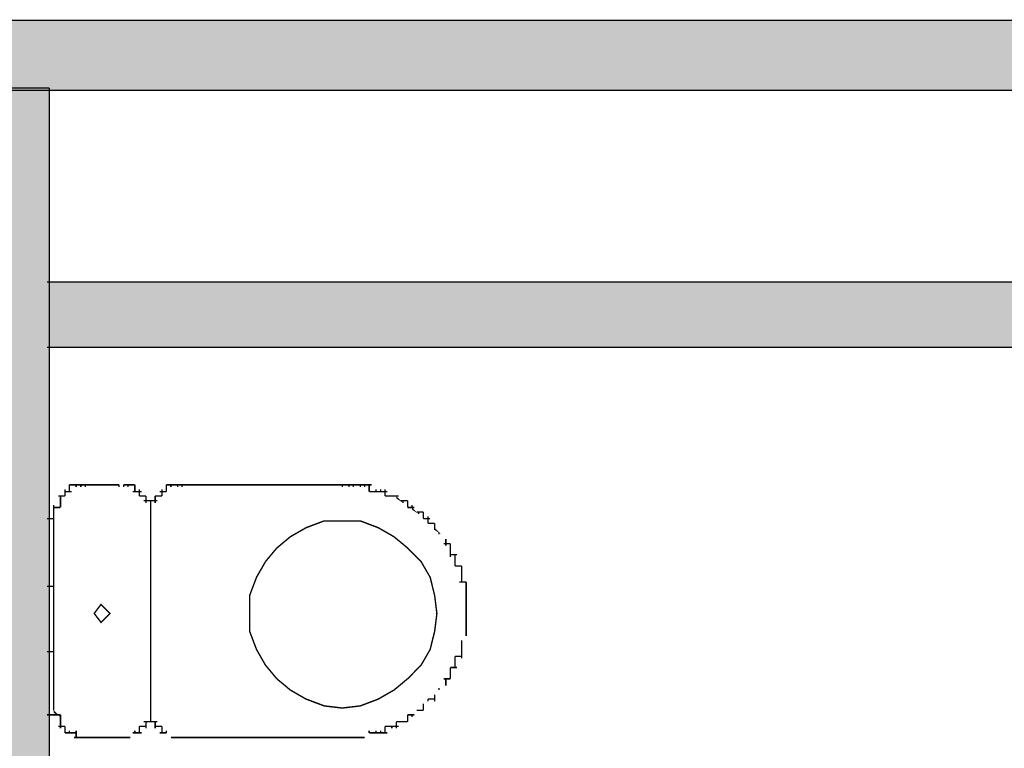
# Model space of a CAD drawing. Header units: millimetres. Extents: x 2 to 82965, y 2 to 46811.
# Tile 13 of 17: x 71008 to 72568, y 42741 to 43894. Entities that reach past the tile are written whole.
import ezdxf

# ---------------------------------------------------------------- set-up
doc = ezdxf.new("R2010")
doc.units = ezdxf.units.MM
doc.layers.add('H', color=7, linetype='Continuous')
doc.layers.add('P', color=7, linetype='Continuous')

msp = doc.modelspace()

# ---------------------------------------------------------------- hatches: boundary and pattern name
msp.add_hatch(color=256).paths.add_polyline_path([(73451.2, 43782.7), (5994.1, 43782.7), (5994.1, 43893.3), (73451.2, 43893.3)])
h = msp.add_hatch(color=256)
h.paths.add_polyline_path([(73340.7, 22525), (71055.2, 22525), (71055.2, 22421.5), (73340.7, 22421.5)])
h.paths.add_polyline_path([(74537, 22525), (75751.1, 22525), (75751.1, 22421.5), (74537, 22421.5)])
h.paths.add_polyline_path([(75751.1, 22525), (75851.1, 22525), (75851.1, 23492), (75751.1, 23492)])
h.paths.add_polyline_path([(80561.2, 22525), (75751.1, 22525), (75751.1, 22421.3), (80561.2, 22421.3)])
h.paths.add_polyline_path([(75751.1, 24391.9), (75851.1, 24391.9), (75851.1, 25938.1), (75751.1, 25938.1)])
h.paths.add_polyline_path([(80111.3, 26695), (75968.9, 26695), (75968.9, 26591.3), (80111.3, 26591.3)])
h.paths.add_polyline_path([(75847.5, 27974.5), (75751.1, 27974.5), (75751.1, 26838), (75847.5, 26838)])
h.paths.add_polyline_path([(75851.1, 30587.6), (75747.5, 30587.6), (75747.5, 28874.4), (75851.1, 28874.4)])
h.paths.add_polyline_path([(80561.2, 29495), (75858, 29495), (75858, 29391.3), (80561.2, 29391.3)])
h.paths.add_polyline_path([(75847.5, 34116.8), (75751.1, 34116.8), (75751.1, 32980.2), (75847.5, 32980.2)])
h.paths.add_polyline_path([(80561.2, 33609.9), (75858, 33609.9), (75858, 33506.2), (80561.2, 33506.2)])
h.paths.add_polyline_path([(75747.5, 38979.5), (75847.5, 38979.5), (75847.5, 35016.7), (75747.5, 35016.7)])
h.paths.add_polyline_path([(78454.3, 37479.9), (78354.3, 37479.9), (78354.3, 36679.9), (78454.3, 36679.9)])
h.paths.add_polyline_path([(80561.2, 36679.9), (75858, 36679.9), (75858, 36576.2), (80561.2, 36576.2)])
h.paths.add_polyline_path([(75847.5, 39879.4), (75747.5, 39879.4), (75747.5, 40282.7), (75847.5, 40282.7)])
h.paths.add_polyline_path([(76847.5, 40182.7), (75747.5, 40182.7), (75747.5, 40282.7), (76847.5, 40282.7)])
h.paths.add_polyline_path([(76747.5, 43782.7), (76847.5, 43782.7), (76847.5, 43096.9), (76747.5, 43096.9)])
edge = h.paths.add_edge_path()
edge.add_line((75847.5, 43162), (75847.5, 43782.7))
edge.add_line((75847.5, 43782.7), (75747.5, 43782.7))
edge.add_line((75747.5, 43782.7), (75747.5, 43082.7))
edge.add_line((75747.5, 43082.7), (75768.2, 43082.7))
at = {"layer": 'H', "linetype": 'Continuous'}
for points in [[(70815.9, 43782.7), (70815.9, 25295.3), (71055.2, 25295.3), (71055.2, 43782.7), (70815.9, 43782.7), (70815.9, 43782.7)], [(71055.2, 43375.6), (73447.8, 43375.6), (73447.8, 43479.1), (71055.2, 43479.1), (71055.2, 43375.6), (71055.2, 43375.6)], [(71605.1, 43140), (71615.8, 43129.2), (71605.1, 43136.3), (71605.1, 43140)], [(71630, 43121.9), (71640.7, 43111.4), (71630, 43118.5), (71630, 43121.9)], [(71665.8, 43089.9), (71676.5, 43079.2), (71665.8, 43086.3), (71665.8, 43089.9)], [(71672.9, 43079.2), (71683.6, 43068.5), (71672.9, 43079.2), (71672.9, 43079.2)], [(71715.8, 42918.5), (71708.7, 42911.4), (71715.8, 42918.5)], [(71683.6, 42843.6), (71672.9, 42832.8), (71683.6, 42843.6)], [(71672.9, 42832.8), (71665.8, 42825.5), (71672.9, 42832.8)], [(71655.1, 42818.5), (71648, 42807.7), (71655.1, 42818.5)], [(71062.3, 42800.6), (71073, 42789.9), (71062.3, 42797), (71062.3, 42800.6)], [(71640.7, 42800.6), (71630, 42789.9), (71640.7, 42800.6)], [(71190.8, 42765), (71180.1, 42757.7), (71190.8, 42765)], [(71240.8, 42765), (71251.6, 42754.3), (71240.8, 42765), (71240.8, 42765)], [(71562.1, 42765), (71555.1, 42757.7), (71562.1, 42765)]]:
    msp.add_hatch(color=256, dxfattribs=at).paths.add_polyline_path(points)

# ---------------------------------------------------------------- linework, layer by layer
at = {"layer": 'P'}
msp.add_lwpolyline([(73451.2, 43782.7, 2.23, 2.23, 0), (5994.1, 43782.7, 2.23, 2.23, 0), (5994.1, 43893.3, 2.23, 2.23, 0), (73451.2, 43893.3, 2.23, 2.23, 0), (73451.2, 43782.7, 0, 0, 0)], format="xyseb", dxfattribs=at)
at = {"layer": 'P', "const_width": 2.23}
for points in [[(70815.9, 43786.2), (71055.2, 43786.2)], [(71055.2, 43786.2), (71055.2, 25295.3)], [(71051.6, 43479.1), (73447.8, 43479.1)], [(71055.2, 43479.1), (71055.2, 43375.6)], [(71051.6, 43375.6), (73447.8, 43375.6)], [(71080.1, 43150.7), (71080.1, 43140)], [(71080.1, 43150.7), (71080.1, 43147)], [(71080.1, 43150.7), (71080.1, 43147)], [(71080.1, 43150.7), (71080.1, 43147)], [(71080.1, 43150.7), (71080.1, 43147)], [(71080.1, 43150.7), (71080.1, 43147)], [(71087.2, 43157.8), (71087.2, 43147)], [(71087.2, 43157.8), (71097.9, 43157.8)], [(71087.2, 43150.7), (71087.2, 43147)], [(71087.2, 43150.7), (71087.2, 43147)], [(71087.2, 43150.7), (71087.2, 43147)], [(71087.2, 43150.7), (71087.2, 43147)], [(71087.2, 43150.7), (71087.2, 43147)], [(71087.2, 43150.7), (71087.2, 43147)], [(71087.2, 43150.7), (71087.2, 43147)], [(71087.2, 43150.7), (71087.2, 43147)], [(71087.2, 43150.7), (71087.2, 43147)], [(71087.2, 43150.7), (71087.2, 43147)], [(71094.5, 43157.8), (71105.2, 43157.8)], [(71097.9, 43157.8), (71097.9, 43154.1)], [(71097.9, 43157.8), (71097.9, 43154.1)], [(71097.9, 43157.8), (71097.9, 43154.1)], [(71097.9, 43157.8), (71097.9, 43154.1)], [(71097.9, 43157.8), (71097.9, 43154.1)], [(71097.9, 43157.8), (71097.9, 43154.1)], [(71097.9, 43157.8), (71097.9, 43154.1)], [(71097.9, 43157.8), (71097.9, 43154.1)], [(71097.9, 43157.8), (71097.9, 43154.1)], [(71105.2, 43157.8), (71105.2, 43154.1)], [(71105.2, 43157.8), (71105.2, 43154.1)], [(71105.2, 43157.8), (71105.2, 43154.1)], [(71105.2, 43157.8), (71105.2, 43154.1)], [(71105.2, 43157.8), (71105.2, 43154.1)], [(71105.2, 43157.8), (71105.2, 43154.1)], [(71105.2, 43157.8), (71105.2, 43154.1)], [(71105.2, 43157.8), (71105.2, 43154.1)], [(71105.2, 43157.8), (71105.2, 43154.1)], [(71105.2, 43157.8), (71115.7, 43157.8)], [(71112.3, 43157.8), (71112.3, 43154.1)], [(71112.3, 43157.8), (71112.3, 43154.1)], [(71112.3, 43157.8), (71112.3, 43154.1)], [(71112.3, 43157.8), (71112.3, 43154.1)], [(71112.3, 43157.8), (71112.3, 43154.1)], [(71112.3, 43157.8), (71112.3, 43154.1)], [(71112.3, 43157.8), (71140.8, 43157.8)], [(71137.2, 43157.8), (71165.7, 43157.8)], [(71165.7, 43157.8), (71165.7, 43154.1)], [(71165.7, 43157.8), (71165.7, 43154.1)], [(71165.7, 43157.8), (71165.7, 43154.1)], [(71173, 43157.8), (71173, 43154.1)], [(71173, 43157.8), (71173, 43154.1)], [(71173, 43157.8), (71173, 43154.1)], [(71173, 43157.8), (71173, 43154.1)], [(71173, 43157.8), (71173, 43154.1)], [(71173, 43157.8), (71173, 43154.1)], [(71173, 43157.8), (71173, 43154.1)], [(71173, 43157.8), (71173, 43154.1)], [(71173, 43157.8), (71183.8, 43157.8)], [(71173, 43157.8), (71173, 43154.1)], [(71180.1, 43157.8), (71180.1, 43154.1)], [(71180.1, 43157.8), (71180.1, 43154.1)], [(71180.1, 43157.8), (71180.1, 43154.1)], [(71180.1, 43157.8), (71180.1, 43154.1)], [(71180.1, 43157.8), (71180.1, 43154.1)], [(71180.1, 43157.8), (71180.1, 43154.1)], [(71180.1, 43157.8), (71180.1, 43154.1)], [(71180.1, 43157.8), (71180.1, 43154.1)], [(71180.1, 43157.8), (71180.1, 43154.1)], [(71180.1, 43157.8), (71180.1, 43154.1)], [(71180.1, 43157.8), (71190.8, 43157.8)], [(71190.8, 43157.8), (71190.8, 43154.1)], [(71190.8, 43157.8), (71190.8, 43154.1)], [(71190.8, 43157.8), (71190.8, 43147)], [(71190.8, 43150.7), (71190.8, 43147)], [(71190.8, 43150.7), (71190.8, 43147)], [(71190.8, 43150.7), (71190.8, 43147)], [(71190.8, 43150.7), (71190.8, 43147)], [(71190.8, 43150.7), (71190.8, 43147)], [(71190.8, 43150.7), (71190.8, 43147)], [(71197.9, 43150.7), (71197.9, 43147)], [(71197.9, 43150.7), (71197.9, 43147)], [(71197.9, 43150.7), (71197.9, 43147)], [(71197.9, 43150.7), (71197.9, 43147)], [(71197.9, 43150.7), (71197.9, 43147)], [(71197.9, 43150.7), (71197.9, 43147)], [(71197.9, 43150.7), (71197.9, 43147)], [(71197.9, 43150.7), (71197.9, 43147)], [(71197.9, 43150.7), (71197.9, 43147)], [(71197.9, 43150.7), (71197.9, 43140)], [(71233.8, 43150.7), (71233.8, 43147)], [(71233.8, 43150.7), (71233.8, 43147)], [(71233.8, 43150.7), (71233.8, 43147)], [(71233.8, 43150.7), (71233.8, 43147)], [(71233.8, 43150.7), (71233.8, 43147)], [(71233.8, 43150.7), (71233.8, 43147)], [(71233.8, 43150.7), (71233.8, 43147)], [(71233.8, 43150.7), (71233.8, 43147)], [(71233.8, 43150.7), (71233.8, 43147)], [(71233.8, 43150.7), (71233.8, 43140)], [(71240.8, 43157.8), (71251.6, 43157.8)], [(71240.8, 43157.8), (71240.8, 43154.1)], [(71240.8, 43157.8), (71240.8, 43154.1)], [(71240.8, 43157.8), (71240.8, 43147)], [(71240.8, 43150.7), (71240.8, 43147)], [(71240.8, 43150.7), (71240.8, 43147)], [(71240.8, 43150.7), (71240.8, 43147)], [(71240.8, 43150.7), (71240.8, 43147)], [(71240.8, 43150.7), (71240.8, 43147)], [(71240.8, 43150.7), (71240.8, 43147)], [(71247.9, 43157.8), (71258.7, 43157.8)], [(71247.9, 43157.8), (71247.9, 43154.1)], [(71247.9, 43157.8), (71247.9, 43154.1)], [(71247.9, 43157.8), (71247.9, 43154.1)], [(71247.9, 43157.8), (71247.9, 43154.1)], [(71247.9, 43157.8), (71247.9, 43154.1)], [(71247.9, 43157.8), (71247.9, 43154.1)], [(71247.9, 43157.8), (71247.9, 43154.1)], [(71247.9, 43157.8), (71247.9, 43154.1)], [(71247.9, 43157.8), (71247.9, 43154.1)], [(71247.9, 43157.8), (71247.9, 43154.1)], [(71255, 43157.8), (71269.4, 43157.8)], [(71258.7, 43157.8), (71258.7, 43154.1)], [(71258.7, 43157.8), (71258.7, 43154.1)], [(71258.7, 43157.8), (71258.7, 43154.1)], [(71258.7, 43157.8), (71258.7, 43154.1)], [(71258.7, 43157.8), (71258.7, 43154.1)], [(71258.7, 43157.8), (71258.7, 43154.1)], [(71258.7, 43157.8), (71258.7, 43154.1)], [(71258.7, 43157.8), (71258.7, 43154.1)], [(71258.7, 43157.8), (71258.7, 43154.1)], [(71265.7, 43157.8), (71265.7, 43154.1)], [(71265.7, 43157.8), (71265.7, 43154.1)], [(71265.7, 43157.8), (71265.7, 43154.1)], [(71265.7, 43157.8), (71472.9, 43157.8)], [(71469.4, 43157.8), (71512.1, 43157.8)], [(71512.1, 43157.8), (71522.9, 43157.8)], [(71519.4, 43157.8), (71530.2, 43157.8)], [(71519.4, 43157.8), (71519.4, 43154.1)], [(71526.5, 43157.8), (71540.9, 43157.8)], [(71530.2, 43157.8), (71530.2, 43154.1)], [(71530.2, 43157.8), (71530.2, 43154.1)], [(71537.2, 43157.8), (71548, 43157.8)], [(71537.2, 43157.8), (71537.2, 43154.1)], [(71544.3, 43157.8), (71555.1, 43157.8)], [(71548, 43157.8), (71548, 43154.1)], [(71555.1, 43157.8), (71565.8, 43157.8)], [(71555.1, 43157.8), (71555.1, 43154.1)], [(71555.1, 43157.8), (71555.1, 43154.1)], [(71562.1, 43157.8), (71562.1, 43147)], [(71572.9, 43150.7), (71572.9, 43147)], [(71572.9, 43150.7), (71572.9, 43147)], [(71580.2, 43150.7), (71580.2, 43147)], [(71580.2, 43150.7), (71580.2, 43147)], [(71587.2, 43150.7), (71587.2, 43140)], [(71069.4, 43140), (71080.1, 43140)], [(71073, 43140), (71073, 43129.2)], [(71073, 43140), (71073, 43140)], [(71073, 43140), (71073, 43140)], [(71073, 43140), (71073, 43140)], [(71080.1, 43147), (71090.8, 43147)], [(71080.1, 43140), (71080.1, 43140)], [(71080.1, 43140), (71080.1, 43140)], [(71080.1, 43140), (71080.1, 43140)], [(71080.1, 43140), (71080.1, 43140)], [(71080.1, 43140), (71080.1, 43140)], [(71080.1, 43140), (71080.1, 43140)], [(71080.1, 43140), (71080.1, 43140)], [(71187.2, 43147), (71201.6, 43147)], [(71197.9, 43140), (71197.9, 43140)], [(71197.9, 43140), (71197.9, 43140)], [(71197.9, 43140), (71197.9, 43140)], [(71197.9, 43140), (71208.7, 43140)], [(71208.7, 43140), (71208.7, 43140)], [(71208.7, 43140), (71208.7, 43140)], [(71208.7, 43140), (71208.7, 43140)], [(71208.7, 43140), (71208.7, 43140)], [(71208.7, 43140), (71208.7, 43140)], [(71208.7, 43140), (71208.7, 43140)], [(71208.7, 43140), (71208.7, 43140)], [(71208.7, 43140), (71208.7, 43129.2)], [(71223, 43140), (71233.8, 43140)], [(71223, 43140), (71223, 43140)], [(71223, 43140), (71223, 43140)], [(71223, 43140), (71223, 43140)], [(71223, 43140), (71223, 43140)], [(71223, 43140), (71223, 43140)], [(71223, 43140), (71223, 43140)], [(71223, 43140), (71223, 43140)], [(71223, 43140), (71223, 43129.2)], [(71230.1, 43147), (71240.8, 43147)], [(71233.8, 43140), (71233.8, 43140)], [(71233.8, 43140), (71233.8, 43140)], [(71233.8, 43140), (71233.8, 43140)], [(71562.1, 43147), (71572.9, 43147)], [(71569.4, 43147), (71580.2, 43147)], [(71580.2, 43147), (71590.7, 43147)], [(71587.2, 43140), (71598, 43140)], [(71594.3, 43140), (71608.7, 43140)], [(71598, 43140), (71598, 43140)], [(71598, 43140), (71598, 43140)], [(71605.1, 43140), (71605.1, 43140)], [(71062.3, 43125.6), (71062.3, 43111.4)], [(71062.3, 43121.9), (71073, 43121.9)], [(71073, 43132.7), (71073, 43121.9)], [(71073, 43132.7), (71073, 43129.2)], [(71073, 43132.7), (71073, 43129.2)], [(71073, 43132.7), (71073, 43129.2)], [(71073, 43132.7), (71073, 43129.2)], [(71073, 43132.7), (71073, 43129.2)], [(71073, 43132.7), (71073, 43129.2)], [(71073, 43132.7), (71073, 43129.2)], [(71073, 43132.7), (71073, 43129.2)], [(71073, 43132.7), (71073, 43129.2)], [(71073, 43132.7), (71073, 43129.2)], [(71073, 43132.7), (71073, 43129.2)], [(71073, 43125.6), (71073, 43121.9)], [(71073, 43125.6), (71073, 43121.9)], [(71073, 43125.6), (71073, 43121.9)], [(71073, 43125.6), (71073, 43121.9)], [(71073, 43125.6), (71073, 43121.9)], [(71073, 43125.6), (71073, 43121.9)], [(71073, 43125.6), (71073, 43121.9)], [(71205, 43132.7), (71215.7, 43132.7)], [(71208.7, 43132.7), (71208.7, 43129.2)], [(71208.7, 43132.7), (71208.7, 43129.2)], [(71208.7, 43132.7), (71208.7, 43129.2)], [(71208.7, 43132.7), (71208.7, 43129.2)], [(71208.7, 43132.7), (71208.7, 43129.2)], [(71208.7, 43132.7), (71208.7, 43129.2)], [(71208.7, 43132.7), (71208.7, 43129.2)], [(71208.7, 43132.7), (71208.7, 43129.2)], [(71215.7, 43132.7), (71215.7, 43129.2)], [(71215.7, 43132.7), (71215.7, 43129.2)], [(71215.7, 43132.7), (71215.7, 43121.9)], [(71215.7, 43132.7), (71226.5, 43132.7)], [(71215.7, 43132.7), (71215.7, 43129.2)], [(71215.7, 43132.7), (71215.7, 43129.2)], [(71215.7, 43132.7), (71215.7, 43121.9)], [(71215.7, 43125.6), (71215.7, 43121.9)], [(71215.7, 43125.6), (71215.7, 43121.9)], [(71215.7, 43125.6), (71215.7, 43121.9)], [(71215.7, 43125.6), (71215.7, 43121.9)], [(71215.7, 43125.6), (71215.7, 43121.9)], [(71215.7, 43125.6), (71215.7, 43121.9)], [(71215.7, 43125.6), (71215.7, 43121.9)], [(71215.7, 43125.6), (71215.7, 43121.9)], [(71215.7, 43125.6), (71215.7, 43111.4)], [(71215.7, 43125.6), (71215.7, 43121.9)], [(71215.7, 43125.6), (71215.7, 43121.9)], [(71215.7, 43125.6), (71215.7, 43121.9)], [(71215.7, 43125.6), (71215.7, 43121.9)], [(71215.7, 43125.6), (71215.7, 43121.9)], [(71215.7, 43125.6), (71215.7, 43121.9)], [(71215.7, 43125.6), (71215.7, 43121.9)], [(71215.7, 43125.6), (71215.7, 43121.9)], [(71215.7, 43125.6), (71215.7, 43111.4)], [(71223, 43132.7), (71223, 43129.2)], [(71223, 43132.7), (71223, 43129.2)], [(71223, 43132.7), (71223, 43129.2)], [(71223, 43132.7), (71223, 43129.2)], [(71223, 43132.7), (71223, 43129.2)], [(71223, 43132.7), (71223, 43129.2)], [(71223, 43132.7), (71223, 43129.2)], [(71223, 43132.7), (71223, 43129.2)], [(71612.1, 43132.7), (71622.9, 43132.7)], [(71615.8, 43132.7), (71615.8, 43129.2)], [(71615.8, 43132.7), (71615.8, 43129.2)], [(71622.9, 43132.7), (71622.9, 43121.9)], [(71622.9, 43132.7), (71622.9, 43129.2)], [(71622.9, 43121.9), (71633.6, 43121.9)], [(71630, 43125.6), (71630, 43121.9)], [(71630, 43125.6), (71630, 43121.9)], [(71051.6, 43104.1), (71062.3, 43104.1)], [(71062.3, 43114.8), (71062.3, 43104.1)], [(71062.3, 43114.8), (71062.3, 43111.4)], [(71062.3, 43114.8), (71062.3, 43111.4)], [(71062.3, 43114.8), (71062.3, 43111.4)], [(71062.3, 43114.8), (71062.3, 43111.4)], [(71062.3, 43114.8), (71062.3, 43111.4)], [(71062.3, 43114.8), (71062.3, 43111.4)], [(71062.3, 43114.8), (71062.3, 43111.4)], [(71062.3, 43114.8), (71062.3, 43111.4)], [(71062.3, 43114.8), (71062.3, 43111.4)], [(71062.3, 43107.8), (71062.3, 42807.7)], [(71062.3, 43107.8), (71062.3, 43104.1)], [(71062.3, 43107.8), (71062.3, 43104.1)], [(71215.7, 43114.8), (71215.7, 43111.4)], [(71215.7, 43114.8), (71215.7, 43111.4)], [(71215.7, 43114.8), (71215.7, 43111.4)], [(71215.7, 43114.8), (71215.7, 43111.4)], [(71215.7, 43114.8), (71215.7, 43111.4)], [(71215.7, 43114.8), (71215.7, 43111.4)], [(71215.7, 43114.8), (71215.7, 43111.4)], [(71215.7, 43114.8), (71215.7, 43111.4)], [(71215.7, 43114.8), (71215.7, 43111.4)], [(71215.7, 43114.8), (71215.7, 43104.1)], [(71215.7, 43114.8), (71215.7, 43111.4)], [(71215.7, 43114.8), (71215.7, 43111.4)], [(71215.7, 43114.8), (71215.7, 43111.4)], [(71215.7, 43114.8), (71215.7, 43111.4)], [(71215.7, 43114.8), (71215.7, 43111.4)], [(71215.7, 43114.8), (71215.7, 43111.4)], [(71215.7, 43114.8), (71215.7, 43111.4)], [(71215.7, 43114.8), (71215.7, 43111.4)], [(71215.7, 43114.8), (71215.7, 43111.4)], [(71215.7, 43114.8), (71215.7, 43104.1)], [(71215.7, 43107.8), (71215.7, 43104.1)], [(71215.7, 43107.8), (71215.7, 43104.1)], [(71215.7, 43107.8), (71215.7, 42807.7)], [(71215.7, 43107.8), (71215.7, 43104.1)], [(71215.7, 43107.8), (71215.7, 43104.1)], [(71215.7, 43107.8), (71215.7, 42807.7)], [(71637.2, 43114.8), (71648, 43114.8)], [(71640.7, 43114.8), (71640.7, 43111.4)], [(71640.7, 43114.8), (71640.7, 43111.4)], [(71648, 43114.8), (71648, 43104.1)], [(71648, 43107.8), (71648, 43104.1)], [(71648, 43107.8), (71648, 43104.1)], [(71648, 43104.1), (71658.7, 43104.1)], [(71655.1, 43107.8), (71655.1, 43097)], [(71669.4, 42954.1), (71665.8, 42925.6), (71658.7, 42897), (71644.3, 42872.1), (71622.9, 42850.6), (71601.4, 42832.8), (71576.5, 42818.5), (71548, 42807.7), (71519.4, 42804.3), (71490.9, 42807.7), (71462.1, 42818.5), (71437.2, 42832.8), (71415.8, 42850.6), (71397.9, 42872.1), (71383.6, 42897), (71372.8, 42925.6), (71372.8, 42954.1), (71372.8, 42982.8), (71383.6, 43011.4), (71397.9, 43036.3), (71415.8, 43057.8), (71437.2, 43075.6), (71462.1, 43089.9), (71490.9, 43100.7), (71519.4, 43100.7), (71548, 43100.7), (71576.5, 43089.9), (71601.4, 43075.6), (71622.9, 43057.8), (71644.3, 43036.3), (71658.7, 43011.4), (71665.8, 42982.8), (71669.4, 42954.1), (71669.4, 42954.1), (71669.4, 42954.1)], [(71655.1, 43097), (71665.8, 43097)], [(71655.1, 43097), (71655.1, 43097)], [(71665.8, 43097), (71665.8, 43086.3)], [(71665.8, 43089.9), (71665.8, 43086.3)], [(71665.8, 43089.9), (71665.8, 43086.3)], [(71672.9, 43082.7), (71672.9, 43079.2)], [(71672.9, 43082.7), (71672.9, 43079.2)], [(71683.6, 43072.1), (71683.6, 43061.4)], [(71683.6, 43072.1), (71683.6, 43072.1)], [(71683.6, 43072.1), (71683.6, 43072.1)], [(71680, 43064.8), (71690.7, 43064.8)], [(71690.7, 43064.8), (71690.7, 43054.1)], [(71690.7, 43064.8), (71690.7, 43061.4)], [(71690.7, 43057.8), (71690.7, 43043.4)], [(71690.7, 43057.8), (71690.7, 43054.1)], [(71690.7, 43057.8), (71690.7, 43054.1)], [(71690.7, 43047), (71701.4, 43047)], [(71698, 43047), (71698, 43036.3)], [(71698, 43039.9), (71698, 43029.2)], [(71698, 43039.9), (71698, 43036.3)], [(71698, 43039.9), (71698, 43036.3)], [(71698, 43029.2), (71708.7, 43029.2)], [(71708.7, 43029.2), (71708.7, 43018.5)], [(71708.7, 43029.2), (71708.7, 43029.2)], [(71708.7, 43022.1), (71708.7, 43011.4)], [(71708.7, 43022.1), (71708.7, 43018.5)], [(71708.7, 43014.8), (71708.7, 43004.1)], [(71708.7, 43014.8), (71708.7, 43011.4)], [(71708.7, 43014.8), (71708.7, 43011.4)], [(71051.6, 42997), (71062.3, 42997)], [(71705.1, 43004.1), (71715.8, 43004.1)], [(71708.7, 43004.1), (71708.7, 43004.1)], [(71715.8, 43004.1), (71715.8, 42993.4)], [(71715.8, 42997), (71715.8, 42986.3)], [(71715.8, 42997), (71715.8, 42993.4)], [(71715.8, 42989.9), (71715.8, 42975.6)], [(71715.8, 42989.9), (71715.8, 42986.3)], [(71715.8, 42979.2), (71715.8, 42968.5)], [(71715.8, 42979.2), (71715.8, 42975.6)], [(71715.8, 42979.2), (71715.8, 42975.6)], [(71151.6, 42954.1), (71137.2, 42939.9), (71126.5, 42954.1), (71137.2, 42968.5), (71151.6, 42954.1), (71151.6, 42954.1), (71151.6, 42954.1)], [(71715.8, 42972.1), (71715.8, 42961.4)], [(71715.8, 42972.1), (71715.8, 42968.5)], [(71715.8, 42961.4), (71715.8, 42950.7)], [(71715.8, 42961.4), (71715.8, 42961.4)], [(71715.8, 42961.4), (71715.8, 42961.4)], [(71715.8, 42954.1), (71715.8, 42943.6)], [(71715.8, 42954.1), (71715.8, 42950.7)], [(71715.8, 42947), (71715.8, 42936.3)], [(71715.8, 42947), (71715.8, 42943.6)], [(71715.8, 42947), (71715.8, 42943.6)], [(71715.8, 42936.3), (71715.8, 42925.6)], [(71715.8, 42936.3), (71715.8, 42936.3)], [(71715.8, 42929.2), (71715.8, 42918.5)], [(71715.8, 42929.2), (71715.8, 42925.6)], [(71715.8, 42922.1), (71715.8, 42918.5)], [(71715.8, 42922.1), (71715.8, 42918.5)], [(71708.7, 42911.4), (71708.7, 42900.7)], [(71708.7, 42911.4), (71708.7, 42907.7)], [(71708.7, 42904.1), (71708.7, 42893.6)], [(71708.7, 42904.1), (71708.7, 42900.7)], [(71708.7, 42904.1), (71708.7, 42900.7)], [(71051.6, 42893.6), (71062.3, 42893.6)], [(71698, 42886.3), (71698, 42875.5)], [(71698, 42886.3), (71708.7, 42886.3)], [(71708.7, 42893.6), (71708.7, 42882.8)], [(71708.7, 42893.6), (71708.7, 42893.6)], [(71708.7, 42893.6), (71708.7, 42893.6)], [(71690.7, 42868.5), (71690.7, 42857.7)], [(71690.7, 42868.5), (71701.4, 42868.5)], [(71698, 42879.2), (71698, 42868.5)], [(71698, 42879.2), (71698, 42875.5)], [(71698, 42879.2), (71698, 42875.5)], [(71690.7, 42861.4), (71690.7, 42850.6)], [(71690.7, 42861.4), (71690.7, 42857.7)], [(71690.7, 42861.4), (71690.7, 42857.7)], [(71680, 42850.6), (71690.7, 42850.6)], [(71683.6, 42850.6), (71683.6, 42839.9)], [(71683.6, 42843.6), (71683.6, 42839.9)], [(71683.6, 42843.6), (71683.6, 42839.9)], [(71690.7, 42850.6), (71690.7, 42850.6)], [(71665.8, 42825.5), (71665.8, 42815)], [(71665.8, 42825.5), (71665.8, 42825.5)], [(71665.8, 42825.5), (71665.8, 42825.5)], [(71672.9, 42836.3), (71672.9, 42832.8)], [(71672.9, 42836.3), (71672.9, 42832.8)], [(71062.3, 42811.4), (71062.3, 42800.6)], [(71062.3, 42811.4), (71062.3, 42807.7)], [(71062.3, 42811.4), (71062.3, 42807.7)], [(71062.3, 42811.4), (71062.3, 42807.7)], [(71215.7, 42811.4), (71215.7, 42807.7)], [(71215.7, 42811.4), (71215.7, 42807.7)], [(71215.7, 42811.4), (71215.7, 42800.6)], [(71215.7, 42811.4), (71215.7, 42807.7)], [(71215.7, 42811.4), (71215.7, 42807.7)], [(71215.7, 42811.4), (71215.7, 42807.7)], [(71215.7, 42811.4), (71215.7, 42800.6)], [(71648, 42811.4), (71648, 42800.6)], [(71648, 42811.4), (71648, 42807.7)], [(71648, 42811.4), (71648, 42807.7)], [(71655.1, 42818.5), (71655.1, 42815)], [(71655.1, 42818.5), (71655.1, 42815)], [(71655.1, 42818.5), (71665.8, 42818.5)], [(71051.6, 42793.6), (71073, 42793.6)], [(71062.3, 42800.6), (71062.3, 42800.6)], [(71062.3, 42800.6), (71062.3, 42800.6)], [(71062.3, 42800.6), (71062.3, 42800.6)], [(71062.3, 42800.6), (71062.3, 42800.6)], [(71062.3, 42800.6), (71062.3, 42800.6)], [(71062.3, 42800.6), (71062.3, 42800.6)], [(71062.3, 42800.6), (71062.3, 42800.6)], [(71062.3, 42800.6), (71062.3, 42800.6)], [(71062.3, 42800.6), (71062.3, 42800.6)], [(71062.3, 42800.6), (71062.3, 42800.6)], [(71073, 42793.6), (71073, 42782.8)], [(71073, 42793.6), (71073, 42789.9)], [(71073, 42793.6), (71073, 42789.9)], [(71073, 42793.6), (71073, 42789.9)], [(71073, 42793.6), (71073, 42789.9)], [(71073, 42793.6), (71073, 42789.9)], [(71073, 42793.6), (71073, 42789.9)], [(71073, 42793.6), (71073, 42789.9)], [(71073, 42793.6), (71073, 42789.9)], [(71215.7, 42800.6), (71215.7, 42800.6)], [(71215.7, 42800.6), (71215.7, 42800.6)], [(71215.7, 42800.6), (71215.7, 42800.6)], [(71215.7, 42800.6), (71215.7, 42800.6)], [(71215.7, 42800.6), (71215.7, 42800.6)], [(71215.7, 42800.6), (71215.7, 42800.6)], [(71215.7, 42800.6), (71215.7, 42800.6)], [(71215.7, 42800.6), (71215.7, 42800.6)], [(71215.7, 42800.6), (71215.7, 42800.6)], [(71215.7, 42800.6), (71215.7, 42800.6)], [(71215.7, 42800.6), (71215.7, 42789.9)], [(71215.7, 42800.6), (71215.7, 42800.6)], [(71215.7, 42800.6), (71215.7, 42800.6)], [(71215.7, 42800.6), (71215.7, 42800.6)], [(71215.7, 42800.6), (71215.7, 42800.6)], [(71215.7, 42800.6), (71215.7, 42800.6)], [(71215.7, 42800.6), (71215.7, 42800.6)], [(71215.7, 42800.6), (71215.7, 42800.6)], [(71215.7, 42800.6), (71215.7, 42800.6)], [(71215.7, 42800.6), (71215.7, 42800.6)], [(71215.7, 42800.6), (71215.7, 42800.6)], [(71215.7, 42800.6), (71215.7, 42789.9)], [(71215.7, 42793.6), (71215.7, 42789.9)], [(71215.7, 42793.6), (71215.7, 42789.9)], [(71215.7, 42793.6), (71215.7, 42789.9)], [(71215.7, 42793.6), (71215.7, 42789.9)], [(71215.7, 42793.6), (71215.7, 42789.9)], [(71215.7, 42793.6), (71215.7, 42789.9)], [(71215.7, 42793.6), (71215.7, 42789.9)], [(71215.7, 42793.6), (71215.7, 42789.9)], [(71215.7, 42793.6), (71215.7, 42782.8)], [(71215.7, 42793.6), (71215.7, 42789.9)], [(71215.7, 42793.6), (71215.7, 42789.9)], [(71215.7, 42793.6), (71215.7, 42789.9)], [(71215.7, 42793.6), (71215.7, 42789.9)], [(71215.7, 42793.6), (71215.7, 42789.9)], [(71215.7, 42793.6), (71215.7, 42789.9)], [(71215.7, 42793.6), (71215.7, 42789.9)], [(71215.7, 42793.6), (71215.7, 42789.9)], [(71215.7, 42793.6), (71215.7, 42782.8)], [(71622.9, 42793.6), (71622.9, 42782.8)], [(71622.9, 42793.6), (71633.6, 42793.6)], [(71630, 42793.6), (71630, 42789.9)], [(71630, 42793.6), (71630, 42789.9)], [(71637.2, 42800.6), (71648, 42800.6)], [(71640.7, 42800.6), (71640.7, 42800.6)], [(71640.7, 42800.6), (71640.7, 42800.6)], [(71069.4, 42775.5), (71080.1, 42775.5)], [(71073, 42782.8), (71073, 42772.1)], [(71073, 42782.8), (71073, 42782.8)], [(71073, 42782.8), (71073, 42782.8)], [(71073, 42782.8), (71073, 42782.8)], [(71073, 42782.8), (71073, 42782.8)], [(71073, 42782.8), (71073, 42782.8)], [(71073, 42782.8), (71073, 42782.8)], [(71073, 42782.8), (71073, 42782.8)], [(71073, 42782.8), (71073, 42782.8)], [(71073, 42782.8), (71073, 42782.8)], [(71073, 42782.8), (71073, 42782.8)], [(71073, 42782.8), (71073, 42782.8)], [(71073, 42775.5), (71073, 42772.1)], [(71073, 42775.5), (71073, 42772.1)], [(71080.1, 42775.5), (71080.1, 42765)], [(71080.1, 42775.5), (71080.1, 42772.1)], [(71080.1, 42775.5), (71080.1, 42772.1)], [(71080.1, 42775.5), (71080.1, 42772.1)], [(71080.1, 42775.5), (71080.1, 42772.1)], [(71080.1, 42775.5), (71080.1, 42772.1)], [(71080.1, 42775.5), (71080.1, 42772.1)], [(71080.1, 42775.5), (71080.1, 42772.1)], [(71080.1, 42775.5), (71080.1, 42772.1)], [(71197.9, 42775.5), (71208.7, 42775.5)], [(71197.9, 42775.5), (71197.9, 42772.1)], [(71197.9, 42775.5), (71197.9, 42772.1)], [(71197.9, 42775.5), (71197.9, 42772.1)], [(71197.9, 42775.5), (71197.9, 42772.1)], [(71197.9, 42775.5), (71197.9, 42765)], [(71205, 42782.8), (71215.7, 42782.8)], [(71208.7, 42782.8), (71208.7, 42782.8)], [(71208.7, 42782.8), (71208.7, 42782.8)], [(71208.7, 42782.8), (71208.7, 42782.8)], [(71208.7, 42782.8), (71208.7, 42782.8)], [(71208.7, 42782.8), (71208.7, 42782.8)], [(71208.7, 42782.8), (71208.7, 42782.8)], [(71208.7, 42782.8), (71208.7, 42782.8)], [(71208.7, 42782.8), (71208.7, 42782.8)], [(71208.7, 42782.8), (71208.7, 42782.8)], [(71208.7, 42782.8), (71208.7, 42772.1)], [(71208.7, 42775.5), (71208.7, 42772.1)], [(71208.7, 42775.5), (71208.7, 42772.1)], [(71208.7, 42775.5), (71208.7, 42772.1)], [(71208.7, 42775.5), (71208.7, 42772.1)], [(71208.7, 42775.5), (71208.7, 42772.1)], [(71208.7, 42775.5), (71208.7, 42772.1)], [(71215.7, 42782.8), (71215.7, 42782.8)], [(71215.7, 42782.8), (71215.7, 42782.8)], [(71215.7, 42782.8), (71226.5, 42782.8)], [(71223, 42782.8), (71223, 42782.8)], [(71223, 42782.8), (71223, 42782.8)], [(71223, 42782.8), (71223, 42782.8)], [(71223, 42782.8), (71223, 42782.8)], [(71223, 42782.8), (71223, 42782.8)], [(71223, 42782.8), (71223, 42782.8)], [(71223, 42782.8), (71223, 42782.8)], [(71223, 42782.8), (71223, 42782.8)], [(71223, 42782.8), (71223, 42782.8)], [(71223, 42782.8), (71223, 42772.1)], [(71223, 42775.5), (71223, 42772.1)], [(71223, 42775.5), (71223, 42772.1)], [(71223, 42775.5), (71223, 42772.1)], [(71223, 42775.5), (71223, 42772.1)], [(71223, 42775.5), (71223, 42772.1)], [(71223, 42775.5), (71223, 42772.1)], [(71223, 42775.5), (71233.8, 42775.5)], [(71233.8, 42775.5), (71233.8, 42772.1)], [(71233.8, 42775.5), (71233.8, 42772.1)], [(71233.8, 42775.5), (71233.8, 42772.1)], [(71233.8, 42775.5), (71233.8, 42772.1)], [(71233.8, 42775.5), (71233.8, 42765)], [(71587.2, 42775.5), (71587.2, 42765)], [(71587.2, 42775.5), (71598, 42775.5)], [(71594.3, 42775.5), (71608.7, 42775.5)], [(71598, 42775.5), (71598, 42772.1)], [(71598, 42775.5), (71598, 42772.1)], [(71605.1, 42782.8), (71605.1, 42772.1)], [(71605.1, 42782.8), (71615.8, 42782.8)], [(71612.1, 42782.8), (71622.9, 42782.8)], [(71615.8, 42782.8), (71615.8, 42782.8)], [(71615.8, 42782.8), (71615.8, 42782.8)], [(71622.9, 42782.8), (71622.9, 42782.8)], [(71080.1, 42768.4), (71080.1, 42765)], [(71080.1, 42768.4), (71080.1, 42765)], [(71080.1, 42768.4), (71080.1, 42765)], [(71080.1, 42768.4), (71080.1, 42765)], [(71080.1, 42765), (71090.8, 42765)], [(71087.2, 42768.4), (71087.2, 42765)], [(71087.2, 42768.4), (71087.2, 42765)], [(71087.2, 42768.4), (71087.2, 42765)], [(71087.2, 42768.4), (71087.2, 42765)], [(71087.2, 42768.4), (71087.2, 42765)], [(71087.2, 42768.4), (71087.2, 42765)], [(71087.2, 42768.4), (71087.2, 42765)], [(71087.2, 42768.4), (71087.2, 42765)], [(71087.2, 42768.4), (71087.2, 42765)], [(71087.2, 42768.4), (71087.2, 42765)], [(71087.2, 42768.4), (71087.2, 42765)], [(71087.2, 42765), (71097.9, 42765)], [(71097.9, 42768.4), (71097.9, 42757.7)], [(71097.9, 42768.4), (71097.9, 42765)], [(71187.2, 42765), (71201.6, 42765)], [(71190.8, 42768.4), (71190.8, 42765)], [(71190.8, 42768.4), (71190.8, 42765)], [(71190.8, 42768.4), (71190.8, 42765)], [(71190.8, 42768.4), (71190.8, 42765)], [(71190.8, 42768.4), (71190.8, 42765)], [(71190.8, 42768.4), (71190.8, 42765)], [(71190.8, 42768.4), (71190.8, 42765)], [(71190.8, 42768.4), (71190.8, 42765)], [(71190.8, 42768.4), (71190.8, 42765)], [(71197.9, 42768.4), (71197.9, 42765)], [(71197.9, 42768.4), (71197.9, 42765)], [(71197.9, 42768.4), (71197.9, 42765)], [(71197.9, 42768.4), (71197.9, 42765)], [(71197.9, 42768.4), (71197.9, 42765)], [(71197.9, 42768.4), (71197.9, 42765)], [(71197.9, 42768.4), (71197.9, 42765)], [(71197.9, 42768.4), (71197.9, 42765)], [(71230.1, 42765), (71240.8, 42765)], [(71233.8, 42768.4), (71233.8, 42765)], [(71233.8, 42768.4), (71233.8, 42765)], [(71233.8, 42768.4), (71233.8, 42765)], [(71233.8, 42768.4), (71233.8, 42765)], [(71233.8, 42768.4), (71233.8, 42765)], [(71233.8, 42768.4), (71233.8, 42765)], [(71233.8, 42768.4), (71233.8, 42765)], [(71233.8, 42768.4), (71233.8, 42765)], [(71240.8, 42768.4), (71240.8, 42765)], [(71240.8, 42768.4), (71240.8, 42765)], [(71240.8, 42768.4), (71240.8, 42765)], [(71240.8, 42768.4), (71240.8, 42765)], [(71240.8, 42768.4), (71240.8, 42765)], [(71240.8, 42768.4), (71240.8, 42765)], [(71240.8, 42768.4), (71240.8, 42765)], [(71240.8, 42768.4), (71240.8, 42765)], [(71240.8, 42768.4), (71240.8, 42765)], [(71562.1, 42768.4), (71562.1, 42765)], [(71562.1, 42765), (71572.9, 42765)], [(71569.4, 42765), (71580.2, 42765)], [(71572.9, 42768.4), (71572.9, 42765)], [(71572.9, 42768.4), (71572.9, 42765)], [(71580.2, 42768.4), (71580.2, 42765)], [(71580.2, 42768.4), (71580.2, 42765)], [(71580.2, 42765), (71590.7, 42765)], [(71094.5, 42757.7), (71105.2, 42757.7)], [(71097.9, 42757.7), (71097.9, 42757.7)], [(71097.9, 42757.7), (71097.9, 42757.7)], [(71097.9, 42757.7), (71097.9, 42757.7)], [(71097.9, 42757.7), (71097.9, 42757.7)], [(71097.9, 42757.7), (71097.9, 42757.7)], [(71097.9, 42757.7), (71097.9, 42757.7)], [(71097.9, 42757.7), (71097.9, 42757.7)], [(71105.2, 42757.7), (71115.7, 42757.7)], [(71105.2, 42757.7), (71105.2, 42757.7)], [(71105.2, 42757.7), (71105.2, 42757.7)], [(71105.2, 42757.7), (71105.2, 42757.7)], [(71105.2, 42757.7), (71105.2, 42757.7)], [(71105.2, 42757.7), (71105.2, 42757.7)], [(71105.2, 42757.7), (71105.2, 42757.7)], [(71105.2, 42757.7), (71105.2, 42757.7)], [(71105.2, 42757.7), (71105.2, 42757.7)], [(71105.2, 42757.7), (71105.2, 42757.7)], [(71112.3, 42757.7), (71165.7, 42757.7)], [(71112.3, 42757.7), (71112.3, 42757.7)], [(71112.3, 42757.7), (71112.3, 42757.7)], [(71112.3, 42757.7), (71112.3, 42757.7)], [(71112.3, 42757.7), (71112.3, 42757.7)], [(71112.3, 42757.7), (71112.3, 42757.7)], [(71112.3, 42757.7), (71112.3, 42757.7)], [(71162.3, 42757.7), (71173, 42757.7)], [(71165.7, 42757.7), (71165.7, 42757.7)], [(71165.7, 42757.7), (71165.7, 42757.7)], [(71165.7, 42757.7), (71165.7, 42757.7)], [(71173, 42757.7), (71183.8, 42757.7)], [(71173, 42757.7), (71173, 42757.7)], [(71173, 42757.7), (71173, 42757.7)], [(71173, 42757.7), (71173, 42757.7)], [(71173, 42757.7), (71173, 42757.7)], [(71173, 42757.7), (71173, 42757.7)], [(71173, 42757.7), (71173, 42757.7)], [(71173, 42757.7), (71173, 42757.7)], [(71173, 42757.7), (71173, 42757.7)], [(71173, 42757.7), (71173, 42757.7)], [(71180.1, 42757.7), (71180.1, 42757.7)], [(71180.1, 42757.7), (71180.1, 42757.7)], [(71180.1, 42757.7), (71180.1, 42757.7)], [(71180.1, 42757.7), (71180.1, 42757.7)], [(71180.1, 42757.7), (71180.1, 42757.7)], [(71180.1, 42757.7), (71180.1, 42757.7)], [(71180.1, 42757.7), (71180.1, 42757.7)], [(71180.1, 42757.7), (71180.1, 42757.7)], [(71180.1, 42757.7), (71180.1, 42757.7)], [(71180.1, 42757.7), (71180.1, 42757.7)], [(71247.9, 42757.7), (71247.9, 42757.7)], [(71247.9, 42757.7), (71247.9, 42757.7)], [(71247.9, 42757.7), (71247.9, 42757.7)], [(71247.9, 42757.7), (71247.9, 42757.7)], [(71247.9, 42757.7), (71247.9, 42757.7)], [(71247.9, 42757.7), (71247.9, 42757.7)], [(71247.9, 42757.7), (71247.9, 42757.7)], [(71247.9, 42757.7), (71247.9, 42757.7)], [(71247.9, 42757.7), (71247.9, 42757.7)], [(71247.9, 42757.7), (71247.9, 42757.7)], [(71247.9, 42757.7), (71258.7, 42757.7)], [(71255, 42757.7), (71269.4, 42757.7)], [(71258.7, 42757.7), (71258.7, 42757.7)], [(71258.7, 42757.7), (71258.7, 42757.7)], [(71258.7, 42757.7), (71258.7, 42757.7)], [(71258.7, 42757.7), (71258.7, 42757.7)], [(71258.7, 42757.7), (71258.7, 42757.7)], [(71258.7, 42757.7), (71258.7, 42757.7)], [(71258.7, 42757.7), (71258.7, 42757.7)], [(71258.7, 42757.7), (71258.7, 42757.7)], [(71258.7, 42757.7), (71258.7, 42757.7)], [(71265.7, 42757.7), (71265.7, 42757.7)], [(71265.7, 42757.7), (71265.7, 42757.7)], [(71265.7, 42757.7), (71265.7, 42757.7)], [(71265.7, 42757.7), (71512.1, 42757.7)], [(71512.1, 42757.7), (71522.9, 42757.7)], [(71519.4, 42757.7), (71519.4, 42757.7)], [(71519.4, 42757.7), (71530.2, 42757.7)], [(71526.5, 42757.7), (71540.9, 42757.7)], [(71530.2, 42757.7), (71530.2, 42757.7)], [(71530.2, 42757.7), (71530.2, 42757.7)], [(71537.2, 42757.7), (71537.2, 42757.7)], [(71537.2, 42757.7), (71548, 42757.7)], [(71544.3, 42757.7), (71555.1, 42757.7)], [(71548, 42757.7), (71548, 42757.7)], [(71555.1, 42757.7), (71555.1, 42757.7)], [(71555.1, 42757.7), (71555.1, 42757.7)]]:
    msp.add_lwpolyline(points, dxfattribs=at)

doc.saveas('drawing.dxf')
